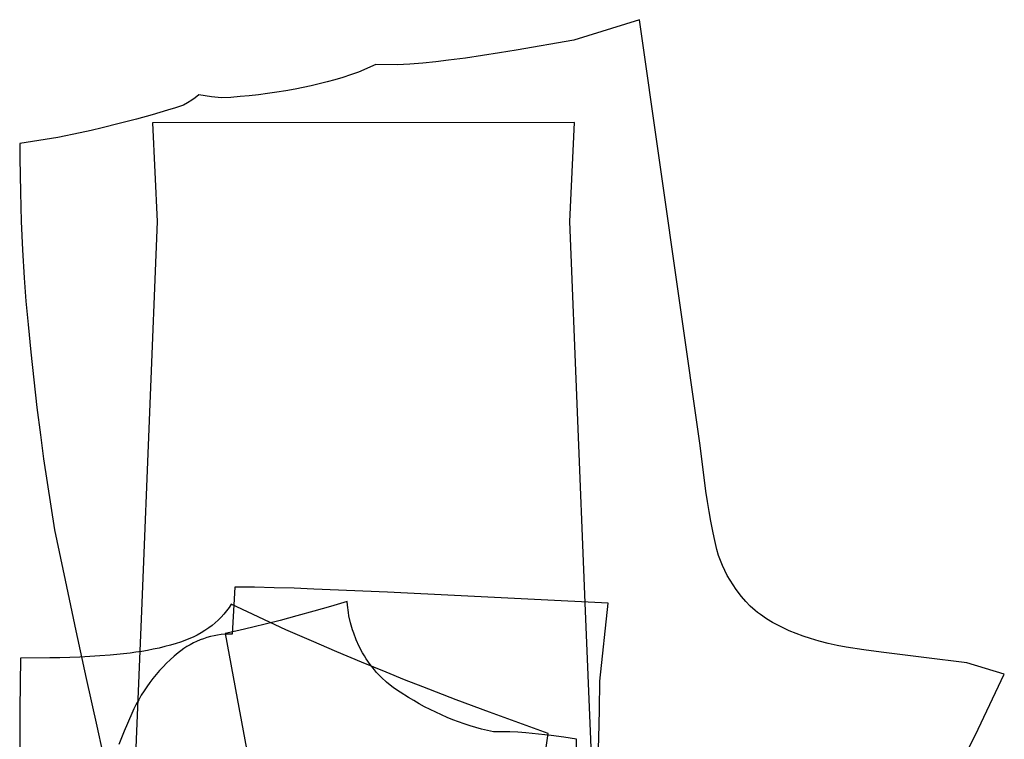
# Model space of a CAD drawing. Header units: millimetres. Extents: x 0 to 550, y -1 to 1095.
# Tile 4 of 4: x 0 to 504, y 726 to 1095. Entities that reach past the tile are written whole.
import ezdxf

# ---------------------------------------------------------------- set-up
doc = ezdxf.new("R2010")
doc.units = ezdxf.units.MM
doc.layers.add('1', color=7, linetype='Continuous')

# ---------------------------------------------------------------- blocks, each defined once
blk = doc.blocks.new('PART003')
at = {"layer": '1'}
blk.add_lwpolyline([(480.1321, 710.9951), (490.2326, 731.5909), (503.6679, 759.6762), (484.4172, 765.5902), (462.5489, 768.2322), (440.6941, 770.9836), (431.7291, 772.1903), (422.7796, 773.506), (418.1647, 774.3946), (413.58, 775.4276), (409.03, 776.6039), (404.5191, 777.9223), (400.8365, 779.1389), (397.2029, 780.4947), (393.6236, 781.9878), (388.4254, 784.4132), (385.1443, 786.1567), (381.9735, 788.0932), (378.9242, 790.216), (377.4485, 791.3449), (376.1693, 792.3897), (373.72, 794.6056), (371.4256, 796.9814), (369.2964, 799.5064), (366.5597, 803.0625), (364.9248, 805.3794), (363.3957, 807.7673), (361.9753, 810.2215), (360.6812, 812.7104), (359.5014, 815.2555), (358.4384, 817.8515), (357.4943, 820.4931), (356.6623, 823.5578), (355.893, 826.639), (355.1866, 829.7351), (354.5434, 832.8451), (353.5764, 837.9417), (352.673, 843.05), (351.8334, 848.1692), (351.0578, 853.2983), (348.1121, 876.822), (317.1118, 1094.639), (283.4834, 1084.1483), (253.979, 1079.0791), (245.3645, 1077.5954), (236.7309, 1076.2275), (228.0796, 1074.9757), (219.4124, 1073.8402), (212.8378, 1073.0829), (206.2509, 1072.4422), (199.6535, 1071.9186), (193.048, 1071.5121), (182.1124, 1071.6521), (173.24, 1067.7729), (169.2691, 1066.4166), (165.273, 1065.1365), (161.2532, 1063.933), (157.2111, 1062.8065), (153.1483, 1061.7574), (149.0661, 1060.7862), (144.9661, 1059.8933), (140.8498, 1059.0788), (136.1902, 1058.2439), (131.5171, 1057.4879), (126.8319, 1056.8111), (122.1359, 1056.214), (117.4304, 1055.6963), (112.7168, 1055.2584), (107.9966, 1054.9004), (103.2709, 1054.6224), (98.1117, 1055.1994), (91.6038, 1056.1328), (89.8353, 1054.7279), (87.9885, 1053.4276), (85.9112, 1052.1313), (83.7676, 1050.9475), (79.7312, 1049.5475), (75.6552, 1048.2676), (67.6872, 1045.9603), (59.685, 1043.7749), (50.9208, 1041.4959), (42.1372, 1039.2931), (36.5598, 1037.9605), (30.9647, 1036.7044), (19.5879, 1034.3093), (0.0321, 1031.2976), (0, 1023.8412), (0.3581, 1006.3894), (0.8348, 991.3032), (1.4894, 976.9459), (2.337, 962.5986), (3.2191, 950.6611), (4.2936, 938.7394), (5.6762, 924.5653), (7.1851, 910.4043), (8.8206, 896.2573), (10.582, 882.1253), (12.2157, 869.975), (13.9754, 857.842), (15.8606, 845.728), (17.8713, 833.6343), (23.2415, 807.7833), (28.7149, 781.9538), (34.0042, 757.4922), (39.3986, 733.0531), (42.4231, 719.7904)], dxfattribs=at)
blk = doc.blocks.new('PART004')
at = {"layer": '1'}
blk.add_lwpolyline([(295.7717, 712.2554), (296.2355, 726.8955), (296.5876, 741.5386), (296.8275, 756.1841), (301.0457, 795.9943), (263.4065, 797.9628), (225.7625, 799.8358), (188.1137, 801.6132), (150.4607, 803.2957), (140.3482, 803.6871), (130.2325, 803.9833), (120.1145, 804.1841), (109.995, 804.2897), (108.7252, 780.2605), (106.851, 780.2498), (104.9792, 780.1567), (103.1133, 779.9815), (101.2568, 779.7244), (99.4135, 779.386), (97.5869, 778.9668), (95.7804, 778.4678), (93.9976, 777.8898), (92.2419, 777.234), (90.5167, 776.5016), (88.8254, 775.6942), (87.1713, 774.8132), (85.5575, 773.8603), (83.9871, 772.8374), (82.4632, 771.7465), (80.9887, 770.5896), (78.9899, 768.8969), (77.0442, 767.1434), (75.1534, 765.3308), (73.3194, 763.4609), (71.5438, 761.5353), (69.8283, 759.556), (68.1747, 757.5248), (66.5844, 755.4435), (65.0589, 753.3144), (63.5998, 751.1392), (62.2084, 748.9201), (60.8859, 746.6592), (59.6337, 744.3586), (58.453, 742.0206), (57.3449, 739.6473), (53.4487, 730.5671), (50.7857, 723.8114)], dxfattribs=at)
blk = doc.blocks.new('PART007')
at = {"layer": '1'}
blk.add_lwpolyline([(298.1193, 582.3633), (289.2561, 796.1951), (281.4592, 991.3244), (283.8126, 1041.9926), (67.9179, 1041.914), (70.2786, 991.2932), (62.3975, 796.197), (53.6189, 582.3412)], dxfattribs=at)
blk = doc.blocks.new('PART008')
at = {"layer": '1'}
blk.add_lwpolyline([(268.447, 716.2351), (270.4084, 729.382), (240.369, 740.2079), (223.2957, 746.6497), (206.2593, 753.188), (196.8546, 756.8833), (187.4882, 760.6748), (174.8657, 765.8508), (162.2827, 771.1222), (149.2257, 776.7058), (136.2096, 782.384), (108.2577, 795.5015), (107.0752, 793.762), (105.8115, 792.0804), (104.4695, 790.4609), (103.0522, 788.9069), (101.5627, 787.4218), (100.0044, 786.009), (98.3809, 784.6718), (96.6957, 783.4131), (94.7768, 782.1107), (92.8038, 780.8918), (90.7803, 779.7589), (88.71, 778.7139), (86.5967, 777.7588), (84.4444, 776.8953), (82.257, 776.125), (80.0385, 775.4493), (77.143, 774.6031), (74.2289, 773.823), (71.2979, 773.1093), (68.3514, 772.4622), (65.391, 771.8823), (62.4182, 771.3698), (59.4345, 770.9248), (56.4415, 770.5479), (51.3257, 769.9968), (46.2031, 769.5139), (41.0745, 769.0991), (35.9409, 768.7524), (30.8031, 768.4741), (25.662, 768.2642), (20.5186, 768.1226), (15.3739, 768.0493), (0.3305, 767.9558), (0.0804, 741.873), (0, 715.7894)], dxfattribs=at)
blk = doc.blocks.new('PART016')
at = {"layer": '1'}
blk.add_lwpolyline([(285.1556, 703.8436), (284.9007, 726.4334), (278.4315, 727.4472), (271.9442, 728.3383), (265.4412, 729.1062), (258.9248, 729.7506), (254.7883, 730.0577), (250.6444, 730.2408), (246.4968, 730.2995), (242.3495, 730.2342), (239.3235, 730.912), (236.3141, 731.6602), (233.3231, 732.4787), (230.352, 733.3665), (227.4024, 734.3236), (224.476, 735.3492), (221.5742, 736.4429), (218.6989, 737.604), (215.764, 738.8684), (212.8584, 740.1989), (209.9838, 741.5949), (207.1415, 743.0558), (204.3331, 744.5805), (201.5599, 746.1685), (198.8234, 747.8189), (194.6262, 750.4428), (191.7168, 752.4036), (190.309, 753.4506), (187.594, 755.6726), (185.0215, 758.0583), (182.6013, 760.5983), (181.4513, 761.9232), (179.277, 764.6767), (177.277, 767.5594), (176.3449, 769.0456), (175.4147, 770.6332), (173.6964, 773.8874), (172.1725, 777.237), (170.8483, 780.6704), (170.2626, 782.4148), (169.2463, 785.9516), (168.4399, 789.5422), (168.1163, 791.3537), (167.6296, 795.0012), (167.467, 796.8342), (158.9438, 794.3359), (150.4006, 791.907), (141.838, 789.5468), (133.2567, 787.2563), (126.2489, 785.4533), (119.2236, 783.7202), (112.1814, 782.0569), (105.123, 780.4633), (111.2979, 747.3122), (117.3699, 714.1423)], dxfattribs=at)

msp = doc.modelspace()

# ---------------------------------------------------------------- block references
for name in ['PART003', 'PART007', 'PART004', 'PART016', 'PART008']:
    msp.add_blockref(name, (0, 0))

doc.saveas('drawing.dxf')
